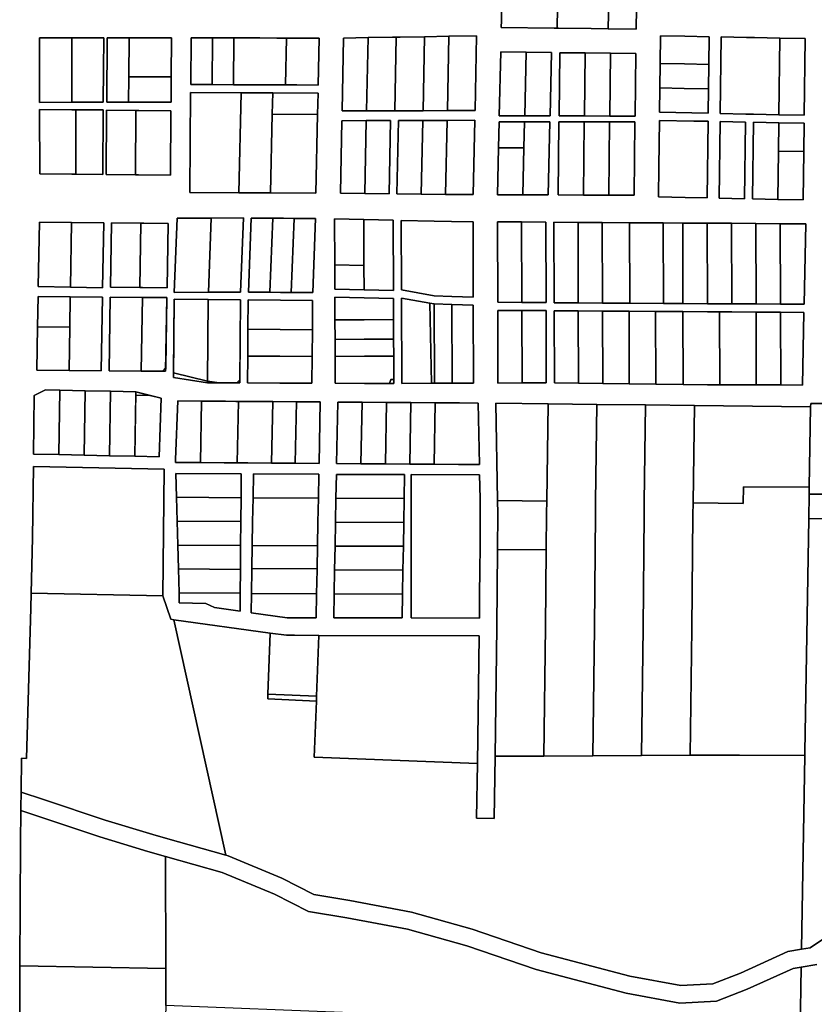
# Model space of a CAD drawing. Header units: feet. Extents: x 1267057 to 1687180, y 137439 to 673336.
# Tile 17 of 159: x 1279731 to 1281361, y 287569 to 289587. Entities that reach past the tile are written whole.
import ezdxf

# ---------------------------------------------------------------- set-up
doc = ezdxf.new("R2010")
doc.units = ezdxf.units.FT
doc.header["$MEASUREMENT"] = 0
doc.layers.add('County_Land_Parcels_IDHS_', color=247, linetype='Continuous')

msp = doc.modelspace()

# ---------------------------------------------------------------- linework, layer by layer
at = {"layer": 'County_Land_Parcels_IDHS_'}
for points in [[(1280942.6, 289752.1), (1280907.6, 289752.5), (1280840.7, 289753.2), (1280837.1, 289753.3), (1280831.1, 289753.3), (1280722.3, 289754.5), (1280721.4, 289704.5), (1280720.5, 289654.5), (1280719.2, 289584.9), (1280718.9, 289570.5), (1280827.6, 289569.4), (1280833.6, 289569.3), (1280836.5, 289569.3), (1280903.6, 289568.5), (1280938.5, 289568.2), (1280995.5, 289567.5), (1280995.6, 289574), (1280999.6, 289751.5), (1280942.6, 289752.1)], [(1280938.5, 289568.2), (1280903.6, 289568.5), (1280836.5, 289569.3), (1280833.6, 289569.3), (1280835.2, 289653.3), (1280837.1, 289753.3), (1280840.7, 289753.2), (1280907.6, 289752.5), (1280942.6, 289752.1), (1280938.5, 289568.2)], [(1280938.5, 289568.2), (1280942.6, 289752.1), (1280999.6, 289751.5), (1280995.6, 289574), (1280995.5, 289567.5), (1280938.5, 289568.2)], [(1280833.6, 289569.3), (1280827.6, 289569.4), (1280718.9, 289570.5), (1280719.2, 289584.9), (1280720.5, 289654.5), (1280829.2, 289653.3), (1280835.2, 289653.3), (1280833.6, 289569.3)], [(1279838.4, 289417.6), (1279902.9, 289417.7), (1279903.3, 289483.7), (1279903.8, 289549.7), (1279838.2, 289549.6), (1279772.2, 289549.4), (1279772.3, 289483.4), (1279772.4, 289417.4), (1279838.4, 289417.6)], [(1279838.4, 289417.6), (1279772.4, 289417.4), (1279772.3, 289483.4), (1279772.2, 289549.4), (1279838.2, 289549.6), (1279838.3, 289483.6), (1279838.4, 289417.6)], [(1279838.4, 289417.6), (1279838.3, 289483.6), (1279838.2, 289549.6), (1279903.8, 289549.7), (1279903.3, 289483.7), (1279902.9, 289417.7), (1279838.4, 289417.6)], [(1279954.9, 289417.8), (1279971.9, 289417.8), (1280041.9, 289417.9), (1280042.3, 289469.9), (1280042.8, 289549.9), (1279972.8, 289549.8), (1279955.8, 289549.8), (1279910.8, 289549.7), (1279909.9, 289417.7), (1279954.9, 289417.8)], [(1279955.2, 289469.8), (1279954.9, 289417.8), (1279909.9, 289417.7), (1279910.8, 289549.7), (1279955.8, 289549.8), (1279955.2, 289469.8)], [(1280042.3, 289469.9), (1279972.3, 289469.8), (1279955.2, 289469.8), (1279955.8, 289549.8), (1279972.8, 289549.8), (1280042.8, 289549.9), (1280042.3, 289469.9)], [(1280126.1, 289453.7), (1280082.1, 289453.9), (1280082.8, 289549.9), (1280126.8, 289549.7), (1280126.1, 289453.7)], [(1280126.1, 289453.7), (1280170.1, 289453.5), (1280214.1, 289453.3), (1280223.1, 289453.3), (1280258.1, 289453.2), (1280276.5, 289453.1), (1280299.8, 289453), (1280343.8, 289452.8), (1280345.8, 289548.8), (1280301.8, 289549), (1280278.6, 289549.1), (1280258.8, 289549.1), (1280223.8, 289549.3), (1280214.8, 289549.3), (1280170.8, 289549.5), (1280126.8, 289549.7), (1280082.8, 289549.9), (1280082.1, 289453.9), (1280126.1, 289453.7)], [(1280170.1, 289453.5), (1280126.1, 289453.7), (1280126.8, 289549.7), (1280170.8, 289549.5), (1280170.1, 289453.5)], [(1280214.1, 289453.3), (1280170.1, 289453.5), (1280170.8, 289549.5), (1280214.8, 289549.3), (1280223.8, 289549.3), (1280258.8, 289549.1), (1280278.6, 289549.1), (1280276.5, 289453.1), (1280258.1, 289453.2), (1280223.1, 289453.3), (1280214.1, 289453.3)], [(1280276.5, 289453.1), (1280278.6, 289549.1), (1280301.8, 289549), (1280345.8, 289548.8), (1280343.8, 289452.8), (1280299.8, 289453), (1280276.5, 289453.1)], [(1280442.6, 289400), (1280492.6, 289400.1), (1280500.6, 289400.1), (1280508.6, 289400.2), (1280558.6, 289400.3), (1280608.6, 289400.5), (1280665.2, 289400.6), (1280668.5, 289553.6), (1280611.8, 289552.7), (1280561.8, 289551.9), (1280511.8, 289551.1), (1280503.8, 289551), (1280495.8, 289550.8), (1280445.8, 289550), (1280395.8, 289549.2), (1280392.6, 289399.8), (1280442.6, 289400)], [(1280442.6, 289400), (1280392.6, 289399.8), (1280395.8, 289549.2), (1280445.8, 289550), (1280442.6, 289400)], [(1280500.6, 289400.1), (1280492.6, 289400.1), (1280442.6, 289400), (1280445.8, 289550), (1280495.8, 289550.8), (1280503.8, 289551), (1280500.6, 289400.1)], [(1280558.6, 289400.3), (1280508.6, 289400.2), (1280500.6, 289400.1), (1280503.8, 289551), (1280511.8, 289551.1), (1280561.8, 289551.9), (1280558.6, 289400.3)], [(1280608.6, 289400.5), (1280558.6, 289400.3), (1280561.8, 289551.9), (1280611.8, 289552.7), (1280608.6, 289400.5)], [(1280608.6, 289400.5), (1280611.8, 289552.7), (1280668.5, 289553.6), (1280665.2, 289400.6), (1280608.6, 289400.5)], [(1281044.7, 289497), (1281044.1, 289447), (1281043.5, 289397), (1281143.4, 289395), (1281144.1, 289444.9), (1281144.7, 289494.9), (1281145.4, 289551.9), (1281095.4, 289553), (1281045.4, 289554), (1281044.7, 289497)], [(1281144.7, 289494.9), (1281094.7, 289496), (1281044.7, 289497), (1281045.4, 289554), (1281095.4, 289553), (1281145.4, 289551.9), (1281144.7, 289494.9)], [(1281288.2, 289392), (1281236.2, 289393.1), (1281220.2, 289393.4), (1281168.2, 289394.4), (1281170.1, 289551.4), (1281222.1, 289550.4), (1281238.1, 289550.1), (1281290.1, 289549), (1281288.2, 289392)], [(1281288.2, 289392), (1281340.2, 289391), (1281342.1, 289547.9), (1281290.1, 289549), (1281238.1, 289550.1), (1281222.1, 289550.4), (1281170.1, 289551.4), (1281168.2, 289394.4), (1281220.2, 289393.4), (1281236.2, 289393.1), (1281288.2, 289392)], [(1281288.2, 289392), (1281290.1, 289549), (1281342.1, 289547.9), (1281340.2, 289391), (1281288.2, 289392)], [(1280767, 289389.6), (1280715, 289389.6), (1280717.8, 289520.6), (1280769.8, 289520), (1280767, 289389.6)], [(1280769.8, 289520), (1280717.8, 289520.6), (1280715, 289389.6), (1280767, 289389.6), (1280819, 289389.5), (1280821.8, 289519.4), (1280769.8, 289520)], [(1280767, 289389.6), (1280769.8, 289520), (1280821.8, 289519.4), (1280819, 289389.5), (1280767, 289389.6)], [(1280889.4, 289389.4), (1280837.4, 289389.5), (1280838.9, 289519.2), (1280890.9, 289518.7), (1280889.4, 289389.4)], [(1280942.9, 289518.1), (1280890.9, 289518.7), (1280838.9, 289519.2), (1280837.4, 289389.5), (1280889.4, 289389.4), (1280941.4, 289389.3), (1280993.4, 289389.3), (1280994.9, 289517.5), (1280942.9, 289518.1)], [(1280941.4, 289389.3), (1280889.4, 289389.4), (1280890.9, 289518.7), (1280942.9, 289518.1), (1280941.4, 289389.3)], [(1280941.4, 289389.3), (1280942.9, 289518.1), (1280994.9, 289517.5), (1280993.4, 289389.3), (1280941.4, 289389.3)], [(1281144.1, 289444.9), (1281094.1, 289446), (1281044.1, 289447), (1281044.7, 289497), (1281094.7, 289496), (1281144.7, 289494.9), (1281144.1, 289444.9)], [(1279954.9, 289417.8), (1279955.2, 289469.8), (1279972.3, 289469.8), (1280042.3, 289469.9), (1280041.9, 289417.9), (1279971.9, 289417.8), (1279954.9, 289417.8)], [(1280181, 289232), (1280080.5, 289232.4), (1280082, 289437.4), (1280185.4, 289437), (1280181, 289232)], [(1280250.4, 289436.7), (1280185.4, 289437), (1280082, 289437.4), (1280080.5, 289232.4), (1280181, 289232), (1280246, 289231.7), (1280339, 289231.4), (1280342.5, 289392.8), (1280343.4, 289436.3), (1280250.4, 289436.7)], [(1280249.5, 289393.2), (1280246, 289231.7), (1280181, 289232), (1280185.4, 289437), (1280250.4, 289436.7), (1280249.5, 289393.2)], [(1280342.5, 289392.8), (1280249.5, 289393.2), (1280250.4, 289436.7), (1280343.4, 289436.3), (1280342.5, 289392.8)], [(1281044.1, 289447), (1281094.1, 289446), (1281144.1, 289444.9), (1281143.4, 289395), (1281043.5, 289397), (1281044.1, 289447)], [(1279846.6, 289270.2), (1279838.6, 289270.3), (1279772.6, 289271), (1279772.4, 289403), (1279838.4, 289402.3), (1279846.4, 289402.2), (1279846.6, 289270.2)], [(1279846.6, 289270.2), (1279901.8, 289269.7), (1279902.7, 289401.7), (1279846.4, 289402.2), (1279838.4, 289402.3), (1279772.4, 289403), (1279772.6, 289271), (1279838.6, 289270.3), (1279846.6, 289270.2)], [(1279846.6, 289270.2), (1279846.4, 289402.2), (1279902.7, 289401.7), (1279901.8, 289269.7), (1279846.6, 289270.2)], [(1279968.8, 289269), (1279908.8, 289269.6), (1279909.8, 289401.6), (1279969.7, 289401), (1279968.8, 289269)], [(1279968.8, 289269), (1279974.8, 289268.9), (1280040.8, 289268.3), (1280041.7, 289400.3), (1279975.7, 289400.9), (1279969.7, 289401), (1279909.8, 289401.6), (1279908.8, 289269.6), (1279968.8, 289269)], [(1279968.8, 289269), (1279969.7, 289401), (1279975.7, 289400.9), (1280041.7, 289400.3), (1280040.8, 289268.3), (1279974.8, 289268.9), (1279968.8, 289269)], [(1280246, 289231.7), (1280249.5, 289393.2), (1280342.5, 289392.8), (1280339, 289231.4), (1280246, 289231.7)], [(1280442.2, 289380), (1280392.2, 289379.8), (1280389, 289230.9), (1280439, 289230.4), (1280489, 289229.9), (1280492.2, 289380.1), (1280442.2, 289380)], [(1280439, 289230.4), (1280389, 289230.9), (1280392.2, 289379.8), (1280442.2, 289380), (1280439, 289230.4)], [(1280439, 289230.4), (1280442.2, 289380), (1280492.2, 289380.1), (1280489, 289229.9), (1280439, 289230.4)], [(1280608.1, 289380.5), (1280558.1, 289380.3), (1280508.2, 289380.2), (1280504.9, 289229.7), (1280554.9, 289229.2), (1280604.9, 289228.7), (1280661.5, 289228.2), (1280664.8, 289380.6), (1280608.1, 289380.5)], [(1280554.9, 289229.2), (1280504.9, 289229.7), (1280508.2, 289380.2), (1280558.1, 289380.3), (1280554.9, 289229.2)], [(1280604.9, 289228.7), (1280554.9, 289229.2), (1280558.1, 289380.3), (1280608.1, 289380.5), (1280604.9, 289228.7)], [(1280604.9, 289228.7), (1280608.1, 289380.5), (1280664.8, 289380.6), (1280661.5, 289228.2), (1280604.9, 289228.7)], [(1280766.7, 289377.6), (1280714.7, 289377.6), (1280713.6, 289324.2), (1280711.5, 289227.7), (1280763.5, 289227.6), (1280815.5, 289227.5), (1280818.7, 289377.5), (1280766.7, 289377.6)], [(1280765.6, 289324.1), (1280713.6, 289324.2), (1280714.7, 289377.6), (1280766.7, 289377.6), (1280765.6, 289324.1)], [(1280763.5, 289227.6), (1280765.6, 289324.1), (1280766.7, 289377.6), (1280818.7, 289377.5), (1280815.5, 289227.5), (1280763.5, 289227.6)], [(1280887.4, 289227.4), (1280835.4, 289227.5), (1280837.2, 289377.5), (1280889.2, 289377.4), (1280887.4, 289227.4)], [(1280941.2, 289377.3), (1280889.2, 289377.4), (1280837.2, 289377.5), (1280835.4, 289227.5), (1280887.4, 289227.4), (1280939.4, 289227.3), (1280991.4, 289227.3), (1280993.2, 289377.3), (1280941.2, 289377.3)], [(1280939.4, 289227.3), (1280887.4, 289227.4), (1280889.2, 289377.4), (1280941.2, 289377.3), (1280939.4, 289227.3)], [(1280939.4, 289227.3), (1280941.2, 289377.3), (1280993.2, 289377.3), (1280991.4, 289227.3), (1280939.4, 289227.3)], [(1281096.3, 289222.4), (1281041.3, 289223.5), (1281042.1, 289285.5), (1281043.3, 289380.5), (1281113.7, 289379), (1281143.2, 289378.5), (1281141.3, 289221.5), (1281096.3, 289222.4)], [(1281096.3, 289222.4), (1281141.3, 289221.5), (1281143.2, 289378.5), (1281113.7, 289379), (1281043.3, 289380.5), (1281042.1, 289285.5), (1281041.3, 289223.5), (1281096.3, 289222.4)], [(1281218.1, 289219.9), (1281166.1, 289221), (1281168, 289377.9), (1281220, 289376.9), (1281218.1, 289219.9)], [(1281218.1, 289219.9), (1281220, 289376.9), (1281168, 289377.9), (1281166.1, 289221), (1281218.1, 289219.9)], [(1281287.3, 289317.5), (1281286, 289218.5), (1281234.1, 289219.6), (1281236, 289376.6), (1281288, 289375.5), (1281287.3, 289317.5)], [(1281339.2, 289316.5), (1281340, 289374.5), (1281288, 289375.5), (1281236, 289376.6), (1281234.1, 289219.6), (1281286, 289218.5), (1281338, 289217.5), (1281339.2, 289316.5)], [(1281339.2, 289316.5), (1281287.3, 289317.5), (1281288, 289375.5), (1281340, 289374.5), (1281339.2, 289316.5)], [(1280763.5, 289227.6), (1280711.5, 289227.7), (1280713.6, 289324.2), (1280765.6, 289324.1), (1280763.5, 289227.6)], [(1281286, 289218.5), (1281287.3, 289317.5), (1281339.2, 289316.5), (1281338, 289217.5), (1281286, 289218.5)], [(1280118.4, 289028.2), (1280184.4, 289028.5), (1280190.3, 289180.6), (1280124.3, 289180.2), (1280054.3, 289179.9), (1280048.4, 289027.8), (1280118.4, 289028.2)], [(1280118.4, 289028.2), (1280048.4, 289027.8), (1280054.3, 289179.9), (1280124.3, 289180.2), (1280118.4, 289028.2)], [(1280118.4, 289028.2), (1280124.3, 289180.2), (1280190.3, 289180.6), (1280184.4, 289028.5), (1280118.4, 289028.2)], [(1280244.4, 289028), (1280200.4, 289028.4), (1280206.3, 289180.3), (1280250.3, 289180), (1280244.4, 289028)], [(1280244.4, 289028), (1280266.4, 289027.8), (1280288.4, 289027.6), (1280332.3, 289027.3), (1280338.3, 289179.2), (1280294.3, 289179.6), (1280272.3, 289179.8), (1280250.3, 289180), (1280206.3, 289180.3), (1280200.4, 289028.4), (1280244.4, 289028)], [(1280288.4, 289027.6), (1280266.4, 289027.8), (1280244.4, 289028), (1280250.3, 289180), (1280272.3, 289179.8), (1280294.3, 289179.6), (1280288.4, 289027.6)], [(1280288.4, 289027.6), (1280294.3, 289179.6), (1280338.3, 289179.2), (1280332.3, 289027.3), (1280288.4, 289027.6)], [(1280437.4, 289083), (1280377.4, 289084.3), (1280377, 289178.3), (1280437, 289177), (1280437.4, 289083)], [(1280377.4, 289084.3), (1280377.7, 289034.5), (1280437.7, 289033.3), (1280497.7, 289032), (1280497, 289175.8), (1280437, 289177), (1280377, 289178.3), (1280377.4, 289084.3)], [(1280437.7, 289033.3), (1280437.4, 289083), (1280437, 289177), (1280497, 289175.8), (1280497.7, 289032), (1280437.7, 289033.3)], [(1280617.6, 289019.6), (1280581.6, 289021), (1280514.2, 289032.8), (1280513.5, 289175.4), (1280581.2, 289174), (1280617.2, 289173.3), (1280661.2, 289172.3), (1280661.6, 289017.9), (1280617.6, 289019.6)], [(1280617.6, 289019.6), (1280661.6, 289017.9), (1280661.2, 289172.3), (1280617.2, 289173.3), (1280581.2, 289174), (1280513.5, 289175.4), (1280514.2, 289032.8), (1280581.6, 289021), (1280617.6, 289019.6)], [(1279835.6, 289038.5), (1279769.6, 289040), (1279771.8, 289172), (1279837.8, 289171.3), (1279835.6, 289038.5)], [(1279835.6, 289038.5), (1279901.6, 289037), (1279903.8, 289170.7), (1279837.8, 289171.3), (1279771.8, 289172), (1279769.6, 289040), (1279835.6, 289038.5)], [(1279835.6, 289038.5), (1279837.8, 289171.3), (1279903.8, 289170.7), (1279901.6, 289037), (1279835.6, 289038.5)], [(1279977.6, 289037.9), (1279917.6, 289038.5), (1279919.8, 289170.5), (1279979.8, 289169.9), (1279977.6, 289037.9)], [(1279977.6, 289037.9), (1279983.6, 289037.8), (1280033.6, 289037.3), (1280035.8, 289169.3), (1279985.8, 289169.8), (1279979.8, 289169.9), (1279919.8, 289170.5), (1279917.6, 289038.5), (1279977.6, 289037.9)], [(1279977.6, 289037.9), (1279979.8, 289169.9), (1279985.8, 289169.8), (1280035.8, 289169.3), (1280033.6, 289037.3), (1279983.6, 289037.8), (1279977.6, 289037.9)], [(1280761.3, 289007.2), (1280711.7, 289007.5), (1280711.2, 289172.5), (1280760.8, 289172.2), (1280761.3, 289007.2)], [(1280761.3, 289007.2), (1280810.9, 289006.9), (1280810.4, 289171.9), (1280760.8, 289172.2), (1280711.2, 289172.5), (1280711.7, 289007.5), (1280761.3, 289007.2)], [(1280761.3, 289007.2), (1280760.8, 289172.2), (1280810.4, 289171.9), (1280810.9, 289006.9), (1280761.3, 289007.2)], [(1280877, 289006.4), (1280827.4, 289006.7), (1280826.9, 289171.7), (1280876.5, 289171.4), (1280877, 289006.4)], [(1280877, 289006.4), (1280926.6, 289006.1), (1280982.6, 289005.7), (1281051.6, 289005.3), (1281091.6, 289005), (1281141.6, 289004.7), (1281191.6, 289004.4), (1281241.6, 289004.1), (1281291.6, 289003.7), (1281340.2, 289003.4), (1281343.7, 289168.4), (1281291.1, 289168.7), (1281241.1, 289169), (1281191.1, 289169.4), (1281141.1, 289169.7), (1281091.1, 289170), (1281051.1, 289170.3), (1280982.1, 289170.7), (1280926.1, 289171.1), (1280876.5, 289171.4), (1280826.9, 289171.7), (1280827.4, 289006.7), (1280877, 289006.4)], [(1280926.6, 289006.1), (1280877, 289006.4), (1280876.5, 289171.4), (1280926.1, 289171.1), (1280926.6, 289006.1)], [(1280982.6, 289005.7), (1280926.6, 289006.1), (1280926.1, 289171.1), (1280982.1, 289170.7), (1280982.6, 289005.7)], [(1281051.6, 289005.3), (1280982.6, 289005.7), (1280982.1, 289170.7), (1281051.1, 289170.3), (1281051.6, 289005.3)], [(1281091.6, 289005), (1281051.6, 289005.3), (1281051.1, 289170.3), (1281091.1, 289170), (1281091.6, 289005)], [(1281141.6, 289004.7), (1281091.6, 289005), (1281091.1, 289170), (1281141.1, 289169.7), (1281141.6, 289004.7)], [(1281191.6, 289004.4), (1281141.6, 289004.7), (1281141.1, 289169.7), (1281191.1, 289169.4), (1281191.6, 289004.4)], [(1281241.6, 289004.1), (1281191.6, 289004.4), (1281191.1, 289169.4), (1281241.1, 289169), (1281241.6, 289004.1)], [(1281291.6, 289003.7), (1281241.6, 289004.1), (1281241.1, 289169), (1281291.1, 289168.7), (1281291.6, 289003.7)], [(1281291.6, 289003.7), (1281291.1, 289168.7), (1281343.7, 289168.4), (1281340.2, 289003.4), (1281291.6, 289003.7)], [(1280437.7, 289033.3), (1280377.7, 289034.5), (1280377.4, 289084.3), (1280437.4, 289083), (1280437.7, 289033.3)], [(1279835.3, 289018.9), (1279769.3, 289019.5), (1279768.3, 288957.5), (1279766.8, 288868.3), (1279832.8, 288867.8), (1279898.8, 288867.3), (1279901.3, 289018.3), (1279835.3, 289018.9)], [(1279834.3, 288956.9), (1279768.3, 288957.5), (1279769.3, 289019.5), (1279835.3, 289018.9), (1279834.3, 288956.9)], [(1279832.8, 288867.8), (1279834.3, 288956.9), (1279835.3, 289018.9), (1279901.3, 289018.3), (1279898.8, 288867.3), (1279832.8, 288867.8)], [(1279980.8, 288866.6), (1279914.8, 288867.1), (1279917.3, 289018.1), (1279983.3, 289017.5), (1279980.8, 288866.6)], [(1279983.3, 289017.5), (1279917.3, 289018.1), (1279914.8, 288867.1), (1279980.8, 288866.6), (1280030.8, 288866.2), (1280033.3, 289017.1), (1279983.3, 289017.5)], [(1280031, 288873.6), (1280024, 288866.2), (1279980.8, 288866.6), (1279983.3, 289017.5), (1280033.3, 289017.1), (1280031, 288873.6)], [(1280118.1, 289013.1), (1280048.1, 289013.7), (1280046.8, 288853.7), (1280116.7, 288842.2), (1280182.7, 288842.5), (1280184.1, 289012.5), (1280118.1, 289013.1)], [(1280116.7, 288846.1), (1280116.5, 288845.9), (1280046.9, 288862.7), (1280048.1, 289013.7), (1280118.1, 289013.1), (1280116.7, 288846.1)], [(1280182.7, 288848.6), (1280182.6, 288848.4), (1280176.5, 288842.8), (1280176.4, 288842.5), (1280141.3, 288842.3), (1280140.6, 288842.8), (1280116.7, 288846.1), (1280118.1, 289013.1), (1280184.1, 289012.5), (1280182.7, 288848.6)], [(1280498, 288972.2), (1280438, 288971.9), (1280378, 288971.6), (1280377.8, 289018), (1280437.8, 289016.8), (1280497.8, 289015.5), (1280498, 288972.2)], [(1280498.4, 288897.2), (1280498.2, 288932.2), (1280498, 288972.2), (1280497.8, 289015.5), (1280437.8, 289016.8), (1280377.8, 289018), (1280378, 288971.6), (1280378.2, 288931.6), (1280378.4, 288896.6), (1280378.7, 288841.6), (1280438.7, 288841.3), (1280455.2, 288841.2), (1280498.7, 288841.3), (1280498.4, 288897.2)], [(1280572.6, 289006.1), (1280575.6, 288841.6), (1280515.1, 288841.4), (1280514.3, 289016.3), (1280572.6, 289006.1)], [(1280575.6, 288841.6), (1280582.2, 288841.6), (1280618.2, 288841.7), (1280662.2, 288841.8), (1280661.7, 289001.4), (1280617.7, 289003.1), (1280581.7, 289004.5), (1280572.6, 289006.1), (1280514.3, 289016.3), (1280515.1, 288841.4), (1280575.6, 288841.6)], [(1280331.1, 288896.3), (1280331.6, 288951.3), (1280332.1, 289011.3), (1280266.1, 289011.8), (1280200.1, 289012.4), (1280199.6, 288952.4), (1280199.2, 288897.4), (1280198.7, 288842.4), (1280264.7, 288842.1), (1280330.7, 288841.8), (1280331.1, 288896.3)], [(1280331.6, 288951.3), (1280265.6, 288951.8), (1280199.6, 288952.4), (1280200.1, 289012.4), (1280266.1, 289011.8), (1280332.1, 289011.3), (1280331.6, 288951.3)], [(1280581.7, 289004.5), (1280582.2, 288841.6), (1280575.6, 288841.6), (1280572.6, 289006.1), (1280581.7, 289004.5)], [(1280618.2, 288841.7), (1280582.2, 288841.6), (1280581.7, 289004.5), (1280617.7, 289003.1), (1280618.2, 288841.7)], [(1280618.2, 288841.7), (1280617.7, 289003.1), (1280661.7, 289001.4), (1280662.2, 288841.8), (1280618.2, 288841.7)], [(1280761.8, 288842.2), (1280712.2, 288842), (1280711.7, 288991), (1280761.3, 288990.7), (1280761.8, 288842.2)], [(1280761.3, 288990.7), (1280711.7, 288991), (1280712.2, 288842), (1280761.8, 288842.2), (1280811.4, 288842.3), (1280810.9, 288990.4), (1280761.3, 288990.7)], [(1280761.8, 288842.2), (1280761.3, 288990.7), (1280810.9, 288990.4), (1280811.4, 288842.3), (1280761.8, 288842.2)], [(1280877.5, 288841.7), (1280827.9, 288842.3), (1280827.4, 288990.2), (1280877, 288989.9), (1280877.5, 288841.7)], [(1281291.6, 288987.2), (1281241.6, 288987.5), (1281191.6, 288987.9), (1281166.6, 288988), (1281141.6, 288988.2), (1281091.6, 288988.5), (1281035.6, 288988.9), (1280981.1, 288989.2), (1280926.6, 288989.6), (1280877, 288989.9), (1280827.4, 288990.2), (1280827.9, 288842.3), (1280877.5, 288841.7), (1280927.1, 288841.1), (1280981.5, 288840.5), (1281036, 288839.9), (1281092, 288839.3), (1281142, 288838.7), (1281147.7, 288838.7), (1281167, 288838.6), (1281192, 288838.5), (1281242, 288838.3), (1281292, 288838.1), (1281336.6, 288837.9), (1281339.8, 288986.9), (1281291.6, 288987.2)], [(1280927.1, 288841.1), (1280877.5, 288841.7), (1280877, 288989.9), (1280926.6, 288989.6), (1280927.1, 288841.1)], [(1280981.5, 288840.5), (1280927.1, 288841.1), (1280926.6, 288989.6), (1280981.1, 288989.2), (1280981.5, 288840.5)], [(1281036, 288839.9), (1280981.5, 288840.5), (1280981.1, 288989.2), (1281035.6, 288988.9), (1281036, 288839.9)], [(1281092, 288839.3), (1281036, 288839.9), (1281035.6, 288988.9), (1281091.6, 288988.5), (1281092, 288839.3)], [(1281167, 288838.6), (1281147.7, 288838.7), (1281142, 288838.7), (1281092, 288839.3), (1281091.6, 288988.5), (1281141.6, 288988.2), (1281166.6, 288988), (1281167, 288838.6)], [(1281242, 288838.3), (1281192, 288838.5), (1281167, 288838.6), (1281166.6, 288988), (1281191.6, 288987.9), (1281241.6, 288987.5), (1281242, 288838.3)], [(1281292, 288838.1), (1281242, 288838.3), (1281241.6, 288987.5), (1281291.6, 288987.2), (1281292, 288838.1)], [(1281292, 288838.1), (1281291.6, 288987.2), (1281339.8, 288986.9), (1281336.6, 288837.9), (1281292, 288838.1)], [(1279832.8, 288867.8), (1279766.8, 288868.3), (1279768.3, 288957.5), (1279834.3, 288956.9), (1279832.8, 288867.8)], [(1280331.1, 288896.3), (1280265.1, 288896.8), (1280199.2, 288897.4), (1280199.6, 288952.4), (1280265.6, 288951.8), (1280331.6, 288951.3), (1280331.1, 288896.3)], [(1280498.2, 288932.2), (1280438.2, 288931.9), (1280378.2, 288931.6), (1280378, 288971.6), (1280438, 288971.9), (1280498, 288972.2), (1280498.2, 288932.2)], [(1280498.4, 288897.2), (1280438.4, 288896.9), (1280378.4, 288896.6), (1280378.2, 288931.6), (1280438.2, 288931.9), (1280498.2, 288932.2), (1280498.4, 288897.2)], [(1280199.2, 288897.4), (1280265.1, 288896.8), (1280331.1, 288896.3), (1280330.7, 288841.8), (1280264.7, 288842.1), (1280198.7, 288842.4), (1280199.2, 288897.4)], [(1280498.6, 288849.6), (1280492.7, 288849.6), (1280489.7, 288841.3), (1280455.2, 288841.2), (1280438.7, 288841.3), (1280378.7, 288841.6), (1280378.4, 288896.6), (1280438.4, 288896.9), (1280498.4, 288897.2), (1280498.6, 288849.6)], [(1280024, 288866.2), (1280031, 288873.6), (1280030.8, 288866.2), (1280024, 288866.2)], [(1280116.7, 288846.1), (1280116.7, 288842.2), (1280046.8, 288853.7), (1280046.9, 288862.7), (1280116.5, 288845.9), (1280116.7, 288846.1)], [(1280141.3, 288842.3), (1280116.7, 288842.2), (1280116.7, 288846.1), (1280140.6, 288842.8), (1280141.3, 288842.3)], [(1280182.7, 288842.5), (1280176.4, 288842.5), (1280176.5, 288842.8), (1280182.6, 288848.4), (1280182.7, 288848.6), (1280182.7, 288842.5)], [(1280489.7, 288841.3), (1280492.7, 288849.6), (1280498.6, 288849.6), (1280498.7, 288841.3), (1280489.7, 288841.3)], [(1279811.9, 288695.3), (1279759.9, 288696.3), (1279761.4, 288816.4), (1279784.5, 288827.8), (1279813.6, 288827.2), (1279811.9, 288695.3)], [(1279811.9, 288695.3), (1279863.9, 288694.2), (1279915.9, 288693.1), (1279967.9, 288692), (1280017.2, 288691), (1280021.6, 288810.9), (1279969.5, 288824), (1279917.5, 288825.1), (1279865.5, 288826.2), (1279813.6, 288827.2), (1279784.5, 288827.8), (1279761.4, 288816.4), (1279759.9, 288696.3), (1279811.9, 288695.3)], [(1279863.9, 288694.2), (1279811.9, 288695.3), (1279813.6, 288827.2), (1279865.5, 288826.2), (1279863.9, 288694.2)], [(1279915.9, 288693.1), (1279863.9, 288694.2), (1279865.5, 288826.2), (1279917.5, 288825.1), (1279915.9, 288693.1)], [(1279967.9, 288692), (1279915.9, 288693.1), (1279917.5, 288825.1), (1279969.5, 288824), (1279967.9, 288692)], [(1279969.4, 288817.1), (1279999.2, 288816.6), (1280021.6, 288810.9), (1280017.2, 288691), (1279967.9, 288692), (1279969.4, 288817.1)], [(1279999.2, 288816.6), (1279969.4, 288817.1), (1279969.5, 288824), (1279998.1, 288816.8), (1279999.2, 288816.6)], [(1280102.3, 288679), (1280051.2, 288679.4), (1280051.1, 288685.6), (1280055.7, 288805.3), (1280104.6, 288804.9), (1280102.3, 288679)], [(1280299, 288803.5), (1280250.4, 288803.9), (1280201.8, 288804.2), (1280180, 288804.4), (1280175, 288804.4), (1280153.2, 288804.6), (1280104.6, 288804.9), (1280055.7, 288805.3), (1280051.1, 288685.6), (1280051.2, 288679.4), (1280102.3, 288679), (1280150.9, 288678.7), (1280172.7, 288678.5), (1280177.7, 288678.5), (1280199.5, 288678.3), (1280248.1, 288678), (1280296.7, 288677.6), (1280345.3, 288677.3), (1280347.6, 288803.2), (1280299, 288803.5)], [(1280150.9, 288678.7), (1280102.3, 288679), (1280104.6, 288804.9), (1280153.2, 288804.6), (1280175, 288804.4), (1280180, 288804.4), (1280177.7, 288678.5), (1280172.7, 288678.5), (1280150.9, 288678.7)], [(1280248.1, 288678), (1280199.5, 288678.3), (1280177.7, 288678.5), (1280180, 288804.4), (1280201.8, 288804.2), (1280250.4, 288803.9), (1280248.1, 288678)], [(1280296.7, 288677.6), (1280248.1, 288678), (1280250.4, 288803.9), (1280299, 288803.5), (1280296.7, 288677.6)], [(1280296.7, 288677.6), (1280299, 288803.5), (1280347.6, 288803.2), (1280345.3, 288677.3), (1280296.7, 288677.6)], [(1280431.3, 288676.7), (1280381.3, 288677), (1280383.6, 288802.9), (1280433.6, 288802.6), (1280431.3, 288676.7)], [(1280583.6, 288801.5), (1280533.6, 288801.9), (1280483.6, 288802.2), (1280433.6, 288802.6), (1280383.6, 288802.9), (1280381.3, 288677), (1280431.3, 288676.7), (1280481.3, 288676.3), (1280531.3, 288676), (1280581.3, 288675.6), (1280631.3, 288675.2), (1280674.1, 288674.9), (1280671.6, 288800.9), (1280633.6, 288801.2), (1280583.6, 288801.5)], [(1280481.3, 288676.3), (1280431.3, 288676.7), (1280433.6, 288802.6), (1280483.6, 288802.2), (1280481.3, 288676.3)], [(1280531.3, 288676), (1280481.3, 288676.3), (1280483.6, 288802.2), (1280533.6, 288801.9), (1280531.3, 288676)], [(1280581.3, 288675.6), (1280531.3, 288676), (1280533.6, 288801.9), (1280583.6, 288801.5), (1280581.3, 288675.6)], [(1280581.3, 288675.6), (1280583.6, 288801.5), (1280633.6, 288801.2), (1280671.6, 288800.9), (1280674.1, 288674.9), (1280631.3, 288675.2), (1280581.3, 288675.6)], [(1280812.3, 288599.9), (1280711.5, 288601.1), (1280707.6, 288800.5), (1280815, 288799.3), (1280812.3, 288599.9)], [(1280906.6, 288078), (1280806.6, 288077.6), (1280809.9, 288342.3), (1280811.3, 288499.9), (1280812, 288575.1), (1280812.3, 288599.9), (1280815, 288799.3), (1280915, 288798.3), (1280912.3, 288598.8), (1280912, 288574), (1280909.9, 288341.2), (1280906.6, 288078)], [(1281006.6, 288078.5), (1280906.6, 288078), (1280909.9, 288341.2), (1280912, 288574), (1280912.3, 288598.8), (1280915, 288798.3), (1281015, 288797.2), (1281012.3, 288597.7), (1281012, 288572.9), (1281009.9, 288340.1), (1281006.6, 288078.5)], [(1281112.3, 288596.6), (1281112, 288571.8), (1281109.9, 288339), (1281106.6, 288079), (1281006.6, 288078.5), (1281009.9, 288340.1), (1281012, 288572.9), (1281012.3, 288597.7), (1281015, 288797.2), (1281115, 288796.1), (1281112.3, 288596.6)], [(1281350.6, 288628.5), (1281215.4, 288629.4), (1281214.9, 288595.5), (1281112.3, 288596.6), (1281115, 288796.1), (1281353.4, 288793.5), (1281350.6, 288628.5)], [(1281405.5, 288614), (1281350.3, 288614), (1281350.6, 288628.5), (1281353.4, 288793.5), (1281353.5, 288800.2), (1281407.7, 288800.3), (1281405.5, 288614)], [(1280025.2, 288405.8), (1279755.1, 288411.4), (1279757.8, 288524.8), (1279759.6, 288671.3), (1280027.6, 288665.8), (1280025.2, 288405.8)], [(1280185.4, 288607.1), (1280053.1, 288607.9), (1280051.8, 288656.9), (1280185.8, 288656.1), (1280185.4, 288607.1)], [(1280183.8, 288411.2), (1280184.2, 288460.2), (1280184.6, 288509.2), (1280185, 288558.1), (1280185.4, 288607.1), (1280185.8, 288656.1), (1280051.8, 288656.9), (1280053.1, 288607.9), (1280054.4, 288559), (1280055.6, 288510), (1280056.9, 288461), (1280058.2, 288412), (1280058.7, 288391.7), (1280113, 288390), (1280131.1, 288381.7), (1280183.5, 288374.4), (1280183.8, 288411.2)], [(1280340.4, 288410.1), (1280341.3, 288459.1), (1280341.3, 288461.1), (1280342.2, 288508.1), (1280343.1, 288557.1), (1280344, 288606.1), (1280344.9, 288655), (1280210.9, 288655.9), (1280210, 288606.9), (1280209.2, 288557.9), (1280208.3, 288508.9), (1280207.5, 288461.9), (1280207.4, 288459.9), (1280206.6, 288410.9), (1280205.9, 288371.4), (1280280.2, 288361.1), (1280339.5, 288361), (1280340.4, 288410.1)], [(1280344, 288606.1), (1280210, 288606.9), (1280210.9, 288655.9), (1280344.9, 288655), (1280344, 288606.1)], [(1280516.4, 288409.5), (1280517.3, 288458.5), (1280518.2, 288507.5), (1280519.1, 288556.5), (1280520, 288605.5), (1280520.9, 288654.5), (1280380.9, 288654.8), (1280380, 288605.8), (1280379.1, 288556.8), (1280378.2, 288507.8), (1280377.3, 288458.9), (1280376.4, 288409.9), (1280375.5, 288360.9), (1280515.5, 288360.5), (1280516.4, 288409.5)], [(1280520, 288605.5), (1280380, 288605.8), (1280380.9, 288654.8), (1280520.9, 288654.5), (1280520, 288605.5)], [(1280674.1, 288360.1), (1280534.1, 288360.5), (1280534.1, 288409.4), (1280534.2, 288458.4), (1280534.3, 288507.4), (1280534.3, 288556.4), (1280534.4, 288605.4), (1280534.5, 288654.4), (1280674.5, 288654.1), (1280675.4, 288605.1), (1280676, 288574.4), (1280675.8, 288556.1), (1280675.4, 288507.1), (1280674.9, 288458.1), (1280674.5, 288409.1), (1280674.1, 288360.1)], [(1280674.1, 288360.1), (1280674.5, 288409.1), (1280674.9, 288458.1), (1280675.4, 288507.1), (1280675.8, 288556.1), (1280676, 288574.4), (1280675.4, 288605.1), (1280674.5, 288654.1), (1280534.5, 288654.4), (1280534.4, 288605.4), (1280534.3, 288556.4), (1280534.3, 288507.4), (1280534.2, 288458.4), (1280534.1, 288409.4), (1280534.1, 288360.5), (1280674.1, 288360.1)], [(1281350.3, 288614), (1281349.5, 288564), (1281341.3, 288085.4), (1281341.2, 288078.6), (1281207.2, 288079.4), (1281106.6, 288079), (1281109.9, 288339), (1281112, 288571.8), (1281112.3, 288596.6), (1281214.9, 288595.5), (1281215.4, 288629.4), (1281350.6, 288628.5), (1281350.3, 288614)], [(1280185, 288558.1), (1280054.4, 288559), (1280053.1, 288607.9), (1280185.4, 288607.1), (1280185, 288558.1)], [(1280342.2, 288508.1), (1280208.3, 288508.9), (1280209.2, 288557.9), (1280210, 288606.9), (1280344, 288606.1), (1280343.1, 288557.1), (1280342.2, 288508.1)], [(1280519.1, 288556.5), (1280379.1, 288556.8), (1280380, 288605.8), (1280520, 288605.5), (1280519.1, 288556.5)], [(1280811.3, 288499.9), (1280711.3, 288501.1), (1280712, 288574.6), (1280711.5, 288601.1), (1280812.3, 288599.9), (1280812, 288575.1), (1280811.3, 288499.9)], [(1280184.6, 288509.2), (1280055.6, 288510), (1280054.4, 288559), (1280185, 288558.1), (1280184.6, 288509.2)], [(1280518.2, 288507.5), (1280378.2, 288507.8), (1280379.1, 288556.8), (1280519.1, 288556.5), (1280518.2, 288507.5)], [(1282192.1, 288033.1), (1282146.3, 288010.7), (1282087.1, 287985.3), (1282028.1, 287986.7), (1281972.9, 287995.8), (1281928.2, 287983), (1281876.7, 287946), (1281802, 287917.1), (1281729.5, 287876.4), (1281659.8, 287834.8), (1281606.7, 287810.4), (1281533.9, 287780.1), (1281421.8, 287731.1), (1281352.3, 287684.6), (1281334.4, 287681.4), (1281341.2, 288078.6), (1281341.3, 288085.4), (1281349.5, 288564), (1281509.8, 288564.1), (1282194.4, 288558.4), (1282192.1, 288033.1)], [(1280184.2, 288460.2), (1280056.9, 288461), (1280055.6, 288510), (1280184.6, 288509.2), (1280184.2, 288460.2)], [(1280341.3, 288461.1), (1280207.5, 288461.9), (1280208.3, 288508.9), (1280342.2, 288508.1), (1280341.3, 288461.1)], [(1280517.3, 288458.5), (1280377.3, 288458.9), (1280378.2, 288507.8), (1280518.2, 288507.5), (1280517.3, 288458.5)], [(1280806.6, 288077.6), (1280706.6, 288077.1), (1280709.9, 288341.9), (1280711.3, 288501.1), (1280811.3, 288499.9), (1280809.9, 288342.3), (1280806.6, 288077.6)], [(1280183.8, 288411.2), (1280058.2, 288412), (1280056.9, 288461), (1280184.2, 288460.2), (1280183.8, 288411.2)], [(1280340.4, 288410.1), (1280206.6, 288410.9), (1280207.4, 288459.9), (1280207.5, 288461.9), (1280341.3, 288461.1), (1280341.3, 288459.1), (1280340.4, 288410.1)], [(1280516.4, 288409.5), (1280376.4, 288409.9), (1280377.3, 288458.9), (1280517.3, 288458.5), (1280516.4, 288409.5)], [(1280047.5, 288356.9), (1280154, 287874.3), (1280030.7, 287909.3), (1280004.4, 287916.7), (1279906.9, 287946.1), (1279780, 287988.3), (1279734.4, 288003.5), (1279735.5, 288073), (1279745.1, 288072.8), (1279754.4, 288380.8), (1279755.1, 288411.4), (1280025.2, 288405.8), (1280041.3, 288358), (1280047.5, 288356.9)], [(1280058.2, 288412), (1280183.8, 288411.2), (1280183.5, 288374.4), (1280131.1, 288381.7), (1280113, 288390), (1280058.7, 288391.7), (1280058.2, 288412)], [(1280206.6, 288410.9), (1280340.4, 288410.1), (1280339.5, 288361), (1280280.2, 288361.1), (1280205.9, 288371.4), (1280206.6, 288410.9)], [(1280376.4, 288409.9), (1280516.4, 288409.5), (1280515.5, 288360.5), (1280375.5, 288360.9), (1280376.4, 288409.9)], [(1280245.4, 288329.7), (1280240.5, 288204.7), (1280240.2, 288194.7), (1280340.1, 288190), (1280335.6, 288075.1), (1280670.4, 288062.2), (1280668.5, 287950), (1280704.7, 287949.5), (1280706.6, 288077.1), (1280806.6, 288077.6), (1280906.6, 288078), (1281006.6, 288078.5), (1281106.6, 288079), (1281207.2, 288079.4), (1281341.2, 288078.6), (1281334.4, 287681.4), (1281306.9, 287676.6), (1281209.3, 287632.5), (1281153.1, 287610.6), (1281087.5, 287607.4), (1280982.9, 287626.5), (1280801.1, 287674.4), (1280659.1, 287722.9), (1280535.2, 287757.6), (1280408.3, 287781.5), (1280334.9, 287793.5), (1280269.1, 287827.4), (1280158.8, 287873), (1280154, 287874.3), (1280047.5, 288356.9), (1280245.4, 288329.7)], [(1280345.2, 288324.9), (1280340.4, 288200), (1280290.5, 288202.4), (1280240.5, 288204.7), (1280245.4, 288329.7), (1280278.8, 288325.1), (1280295.2, 288325.1), (1280345.2, 288324.9)], [(1280670.4, 288062.2), (1280335.6, 288075.1), (1280340.1, 288190), (1280340.4, 288200), (1280345.2, 288324.9), (1280673.7, 288324.1), (1280670.4, 288062.2)], [(1280340.4, 288200), (1280340.1, 288190), (1280240.2, 288194.7), (1280240.5, 288204.7), (1280290.5, 288202.4), (1280340.4, 288200)], [(1280030.8, 287871.9), (1280031.3, 287641.9), (1279732, 287647.8), (1279732.9, 287899.3), (1279733.9, 287965.8), (1279768.6, 287954.2), (1279896.1, 287911.8), (1279994.3, 287882.2), (1280030.8, 287871.9)], [(1281333.8, 287644.8), (1281331.6, 287516.1), (1280696.2, 287540.5), (1280410.7, 287551.5), (1280031.4, 287566.1), (1280031.3, 287641.9), (1280030.8, 287871.9), (1280147, 287839), (1280254, 287794.7), (1280323.5, 287759), (1280402, 287746.2), (1280527, 287722.6), (1280648.5, 287688.6), (1280790.7, 287640), (1280975.1, 287591.4), (1281085.1, 287571.3), (1281160.7, 287575), (1281223.2, 287599.4), (1281317.6, 287642), (1281333.8, 287644.8)], [(1280031.4, 287566.1), (1280029.2, 287498.1), (1279731.4, 287500), (1279731.7, 287578.3), (1279732, 287647.8), (1280031.3, 287641.9), (1280031.4, 287566.1)]]:
    msp.add_lwpolyline(points, close=True, dxfattribs=at)
for points in [[(1281407.7, 288800.3), (1281353.5, 288800.2), (1281353.4, 288793.5), (1281115, 288796.1), (1281015, 288797.2), (1280915, 288798.3), (1280815, 288799.3), (1280707.6, 288800.5), (1280711.5, 288601.1), (1280712, 288574.6), (1280711.3, 288501.1), (1280709.9, 288341.9), (1280706.6, 288077.1), (1280704.7, 287949.5), (1280668.5, 287950), (1280670.4, 288062.2), (1280673.7, 288324.1), (1280345.2, 288324.9), (1280295.2, 288325.1), (1280278.8, 288325.1), (1280245.4, 288329.7), (1280047.5, 288356.9), (1280041.3, 288358), (1280025.2, 288405.8), (1280027.6, 288665.8), (1279759.6, 288671.3), (1279757.8, 288524.8), (1279755.1, 288411.4), (1279754.4, 288380.8), (1279745.1, 288072.8), (1279735.5, 288073), (1279734.4, 288003.5), (1279734, 287972.1), (1279733.9, 287965.8), (1279732.9, 287899.3), (1279732, 287647.8), (1279731.7, 287578.3), (1279731.4, 287500)], [(1281509.8, 288564.1), (1281349.5, 288564), (1281350.3, 288614), (1281405.5, 288614)], [(1281366, 287650.4), (1281333.8, 287644.8), (1281333.8, 287644.8), (1281317.6, 287642), (1281223.2, 287599.4), (1281160.7, 287575), (1281085.1, 287571.3), (1280975.1, 287591.4), (1280790.7, 287640), (1280648.5, 287688.6), (1280527, 287722.6), (1280402, 287746.2), (1280323.5, 287759), (1280254, 287794.7), (1280147, 287839), (1280030.8, 287871.9), (1279994.3, 287882.2), (1279896.1, 287911.8), (1279768.6, 287954.2), (1279733.9, 287965.8), (1279734, 287972.1), (1279734.4, 288003.5), (1279780, 287988.3), (1279906.9, 287946.1), (1280004.4, 287916.7), (1280030.7, 287909.3), (1280154, 287874.3), (1280158.8, 287873), (1280269.1, 287827.4), (1280334.9, 287793.5), (1280408.3, 287781.5), (1280535.2, 287757.6), (1280659.1, 287722.9), (1280801.1, 287674.4), (1280982.9, 287626.5), (1281087.5, 287607.4), (1281153.1, 287610.6), (1281209.3, 287632.5), (1281306.9, 287676.6), (1281334.4, 287681.4), (1281352.3, 287684.6), (1281421.8, 287731.1)], [(1281331.6, 287516.1), (1281333.8, 287644.8), (1281366, 287650.4)]]:
    msp.add_lwpolyline(points, dxfattribs=at)

doc.saveas('drawing.dxf')
